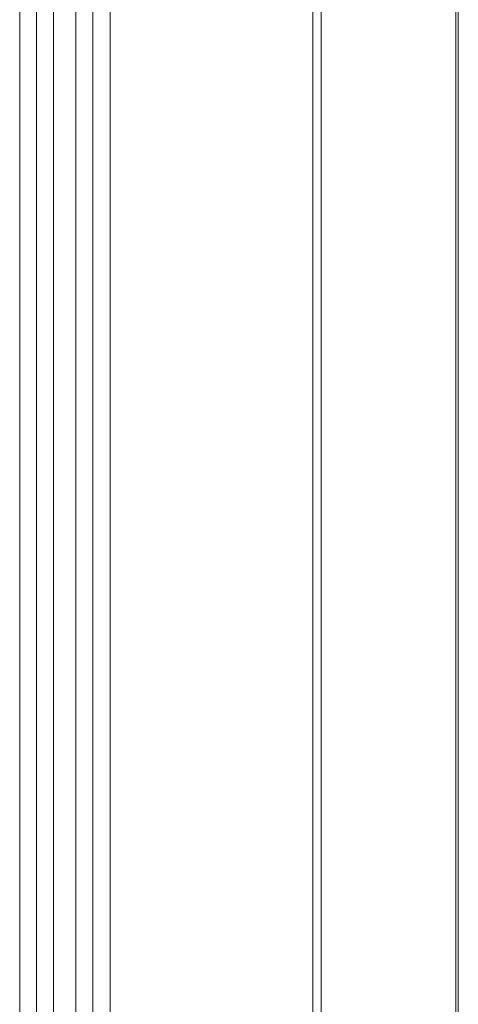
# Model space of a CAD drawing. Header units: centimetres. Extents: x -30 to 30, y -78 to 83.
# Tile 38 of 86: x -1.684 to -1.132, y -3.117 to -1.88. Entities that reach past the tile are written whole.
import ezdxf

# ---------------------------------------------------------------- set-up
doc = ezdxf.new("R2010")
doc.units = ezdxf.units.CM
doc.header["$MEASUREMENT"] = 0
doc.layers.add('LAYER_19952', color=7, linetype='Continuous')

msp = doc.modelspace()

# ---------------------------------------------------------------- linework, layer by layer
at = {"layer": 'LAYER_19952', "lineweight": 9}
for points in [[(-1.56985, 7.93214), (-1.56985, 7.93214), (-1.56985, -6.00054), (-1.56985, -6.00054)], [(-1.31531, -5.99165), (-1.31531, -5.99165), (-1.31531, 7.92325), (-1.31531, 7.92325)], [(-1.30481, 7.91801), (-1.30481, 7.91801), (-1.30481, -5.98642), (-1.30481, -5.98642)], [(-1.64129, 7.91169), (-1.64129, 7.91169), (-1.64129, -5.9801), (-1.64129, -5.9801)], [(-1.61301, -5.9801), (-1.61301, -5.9801), (-1.61301, 7.91169), (-1.61301, 7.91169)], [(-1.5918, -5.97934), (-1.5918, -5.97934), (-1.5918, 7.91094), (-1.5918, 7.91094)], [(-1.6625, -5.95889), (-1.6625, -5.95889), (-1.6625, 7.89048), (-1.6625, 7.89048)], [(-1.68372, 7.80563), (-1.68372, 7.80563), (-1.68372, -5.87404), (-1.68372, -5.87404)], [(-1.13536, -5.77703), (-1.13536, -5.77703), (-1.13536, 7.70862), (-1.13536, 7.70862)], [(-1.1322, -5.76813), (-1.1322, -5.76813), (-1.1322, 7.69973), (-1.1322, 7.69973)]]:
    msp.add_open_spline(points, degree=3, dxfattribs=at)

doc.saveas('drawing.dxf')
